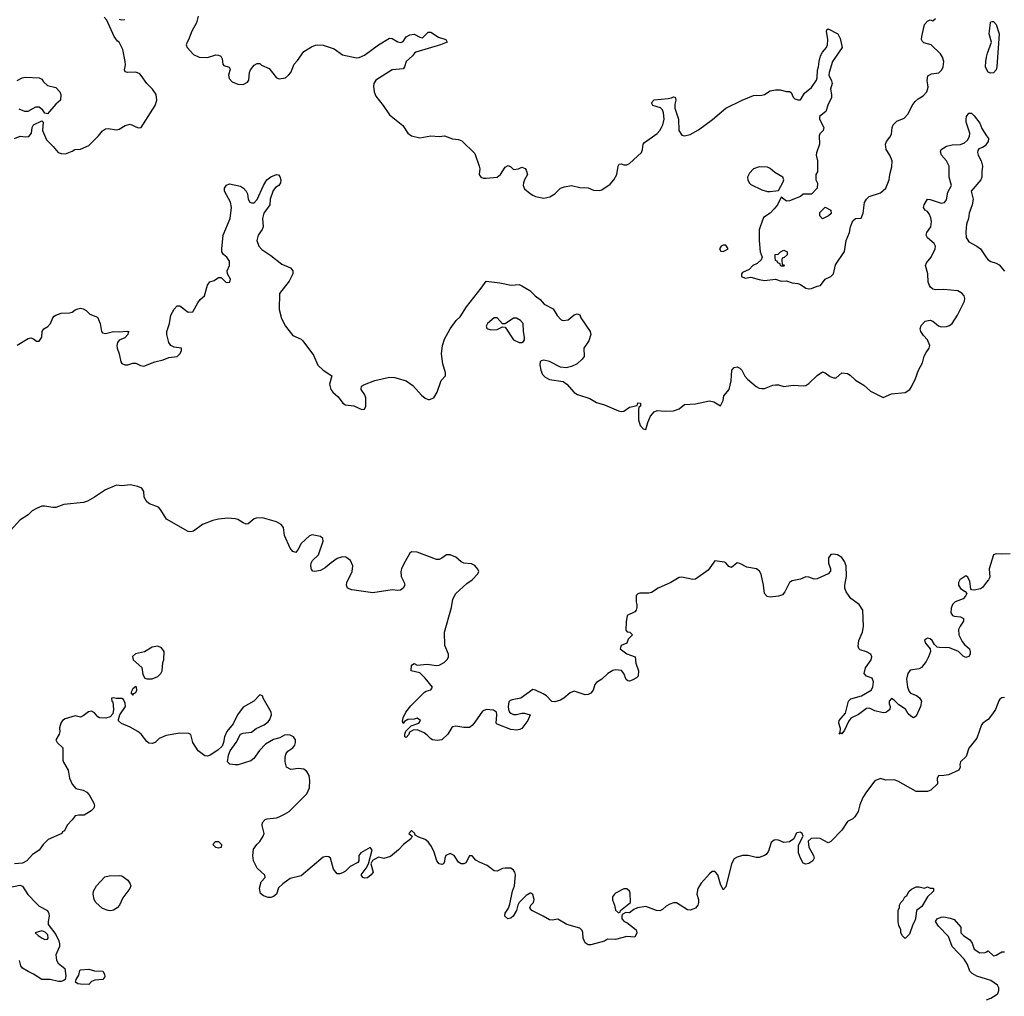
# Model space of a CAD drawing. Header units: inches. Extents: x 2106670 to 2322961, y 36024 to 224899.
# Tile 83 of 256: x 2212989 to 2220128, y 100208 to 107293. Entities that reach past the tile are written whole.
import ezdxf

# ---------------------------------------------------------------- set-up
doc = ezdxf.new("R2010")
doc.units = ezdxf.units.IN
doc.header["$MEASUREMENT"] = 0
doc.layers.add('C2110', color=7, linetype='Continuous')
doc.layers.add('C2120', color=7, linetype='Continuous')

msp = doc.modelspace()

# ---------------------------------------------------------------- linework, layer by layer
at = {"layer": 'C2110', "color": 5}
for points, elevation in [([(2212950, 106431.3), (2212992.9, 106447.1), (2213030, 106442), (2213055.1, 106444.9), (2213074, 106470), (2213079, 106510), (2213088.7, 106530), (2213150, 106558), (2213158, 106550), (2213153.4, 106490), (2213182, 106422), (2213232.5, 106372.5), (2213266.8, 106330), (2213290, 106322), (2213320.4, 106319.6), (2213370, 106338), (2213389.5, 106350.5), (2213430, 106354), (2213490, 106380.7), (2213560.9, 106450), (2213590, 106486.8), (2213610, 106500.7), (2213630, 106504), (2213690, 106494.8), (2213710, 106498.8), (2213753.6, 106526.4), (2213790, 106536), (2213847.5, 106507.5), (2213870, 106510.8), (2213970, 106671.3), (2213982.7, 106710), (2213977.2, 106750), (2213952.7, 106790), (2213909.6, 106829.6), (2213870, 106889), (2213858.9, 106898.9), (2213830, 106913.2), (2213769.3, 106909.3), (2213754, 106914), (2213749.3, 106929.3), (2213755.4, 106964.6), (2213753.7, 106990), (2213736.9, 107076.9), (2213710, 107129), (2213698, 107138), (2213674, 107170), (2213621.2, 107290), (2213601.2, 107310)], 40), ([(2214282, 107318), (2214270.8, 107270), (2214236.3, 107210), (2214213.4, 107146.6), (2214202.8, 107130), (2214196, 107110), (2214202.8, 107090), (2214250, 107039.1), (2214290, 107020.3), (2214350, 107019.3), (2214410, 107037.1), (2214430, 107036.3), (2214447.9, 107027.9), (2214457.3, 107010), (2214462, 106970), (2214470, 106960.7), (2214507.3, 106947.3), (2214514.4, 106934.4), (2214501.7, 106890), (2214507.1, 106867.1), (2214530, 106843.1), (2214570, 106824.4), (2214610, 106822.8), (2214640.2, 106839.8), (2214650, 106854), (2214654, 106910), (2214662, 106930), (2214690, 106962), (2214710, 106974), (2214730, 106974), (2214742, 106962), (2214798.4, 106938.4), (2214850, 106870.8), (2214870, 106864.9), (2214915.3, 106870), (2214939, 106890), (2214954, 106910), (2214979, 106970), (2215004.1, 106995.9), (2215050, 107061), (2215104.1, 107095.9), (2215132.5, 107107.5), (2215150, 107111), (2215190, 107107.7), (2215270, 107082), (2215330, 107037.3), (2215430, 107017.1), (2215450, 107018.4), (2215490, 107035.8), (2215590, 107110.4), (2215670, 107158), (2215690, 107156.3), (2215730, 107133), (2215752.3, 107127.7), (2215770, 107134.8), (2215791.3, 107168.7), (2215816.6, 107183.4), (2215850, 107187.4), (2215890, 107167.2), (2215910, 107162.4), (2215950, 107202.4), (2215970, 107203.1), (2216025.3, 107165.3), (2216078.8, 107150), (2216087.3, 107130), (2216038.8, 107110), (2215862.3, 107057.7), (2215850.3, 107049.7), (2215837.1, 107030), (2215791.8, 106990), (2215779, 106950), (2215770, 106936.9), (2215690, 106929.8), (2215570, 106854.7), (2215557, 106830), (2215555.3, 106810), (2215558.4, 106770), (2215570, 106738.8), (2215624.9, 106670), (2215670, 106602.8), (2215765.8, 106525.8), (2215802.8, 106470), (2215830, 106450.8), (2215890, 106434.8), (2215970, 106450.8), (2216030, 106446), (2216070, 106451), (2216127.7, 106427.7), (2216170, 106422.8), (2216193.7, 106413.7), (2216290, 106322), (2216321, 106230), (2216324.7, 106210), (2216321, 106170), (2216332, 106150), (2216350, 106142.8), (2216370, 106142.8), (2216450, 106150.6), (2216475.1, 106170), (2216510, 106222.8), (2216530, 106234.8), (2216550, 106226), (2216570, 106206), (2216606, 106210), (2216630, 106222), (2216652.7, 106212.7), (2216662, 106202), (2216672, 106170), (2216647.9, 106132.1), (2216642, 106110), (2216640.5, 106090), (2216650, 106066.8), (2216690, 106030.8), (2216710, 106020.7), (2216730, 106011), (2216790, 105998), (2216832.1, 106007.9), (2216868, 106030), (2216909.1, 106070.9), (2216939, 106081), (2216990, 106090.5), (2217050, 106075.5), (2217110, 106073.4), (2217150, 106057.3), (2217190, 106054), (2217210, 106058.8), (2217270, 106100.7), (2217298, 106130), (2217319.5, 106170), (2217329.3, 106230.7), (2217335.3, 106244.7), (2217350, 106246.8), (2217370, 106240.5), (2217390, 106240.5), (2217410, 106250.6), (2217497.2, 106330), (2217505.2, 106350), (2217509, 106390), (2217518.6, 106401.4), (2217610, 106468), (2217631, 106489), (2217643.6, 106510), (2217653, 106530), (2217661.3, 106570), (2217658, 106618), (2217650, 106639), (2217634, 106654), (2217579, 106670), (2217569.3, 106690), (2217589.7, 106710.3), (2217690, 106720.5), (2217714.5, 106725.5), (2217730, 106734), (2217742, 106730), (2217746.8, 106710), (2217740.3, 106679.7), (2217740.3, 106650), (2217764.9, 106570), (2217768.7, 106488.7), (2217790, 106456), (2217810, 106450.7), (2217850, 106460.5), (2217910, 106492.7), (2218011.5, 106568.5), (2218109.7, 106650.3), (2218228, 106710), (2218310, 106742.8), (2218370, 106744.7), (2218390, 106751.3), (2218430, 106776), (2218470, 106784), (2218503.5, 106783.5), (2218548.4, 106771.6), (2218571.6, 106771.6), (2218583.6, 106763.6), (2218598, 106730), (2218610, 106718), (2218630, 106711.3), (2218650, 106712), (2218680.2, 106759.8), (2218730, 106802), (2218767, 106853), (2218771.8, 106870), (2218773.6, 106926.4), (2218782, 106950), (2218786, 106990), (2218796.4, 107030), (2218810, 107058), (2218838, 107090), (2218846.3, 107110), (2218848.2, 107150), (2218838, 107210), (2218840.1, 107219.9), (2218850, 107226.8), (2218920.7, 107190), (2218937.5, 107157.5), (2218953.1, 107090), (2218883.1, 106990), (2218857.6, 106910), (2218855.3, 106890), (2218875.8, 106850), (2218879.5, 106830), (2218868.9, 106790), (2218875.3, 106750), (2218874.1, 106725.9), (2218850, 106680.9), (2218833.6, 106626.4), (2218787.7, 106590), (2218788.5, 106570), (2218820.4, 106510), (2218814.8, 106490), (2218790, 106464), (2218785.3, 106450), (2218787.3, 106390), (2218766, 106326), (2218764.7, 106310), (2218774, 106270), (2218774, 106190), (2218762, 106170), (2218762, 106130), (2218772.7, 106107.3), (2218772, 106070), (2218730, 106028), (2218670, 106028), (2218650.7, 106009.3), (2218570, 105979), (2218550, 105975.3), (2218510, 106006), (2218482.8, 105950), (2218459.9, 105920.1), (2218430.5, 105889.5), (2218383, 105857), (2218358, 105790), (2218351.6, 105768.4), (2218351.3, 105690), (2218358, 105610), (2218371.3, 105570), (2218364.7, 105550), (2218336.3, 105523.7), (2218304.7, 105510), (2218278.8, 105481.2), (2218230, 105458), (2218222, 105450), (2218222, 105430), (2218250, 105418), (2218290, 105426), (2218350, 105407.3), (2218390, 105400.7), (2218470, 105411.3), (2218510, 105396), (2218550, 105398), (2218590, 105384.7), (2218630, 105378), (2218650, 105371.3), (2218690, 105346), (2218710, 105341), (2218730, 105342.8), (2218770, 105361), (2218795.3, 105364.7), (2218829.3, 105410.7), (2218870, 105431), (2218889, 105450), (2218904.8, 105515.2), (2218970, 105612), (2218980.9, 105690), (2219006.6, 105750), (2219014, 105790), (2219030, 105834), (2219048.4, 105851.6), (2219090, 105854), (2219104, 105890), (2219113.6, 105966.4), (2219130, 105992), (2219149.3, 106010.7), (2219230, 106038), (2219268.7, 106070), (2219292.7, 106130), (2219297.2, 106170), (2219313.6, 106226.4), (2219314, 106270), (2219299, 106310), (2219271.8, 106351.8), (2219267, 106390), (2219274.5, 106410), (2219299, 106441), (2219310, 106462.8), (2219314.7, 106510), (2219322.9, 106530), (2219350, 106557.3), (2219402.7, 106577.3), (2219430, 106611), (2219460.7, 106670), (2219481.4, 106698.6), (2219502.3, 106717.7), (2219539.1, 106740.9), (2219566, 106770), (2219576.6, 106803.4), (2219569.4, 106850.6), (2219574, 106886), (2219599, 106901), (2219652.3, 106907.7), (2219674, 106930), (2219684, 106950), (2219689, 106990), (2219680.2, 107020.2), (2219665.2, 107045.2), (2219598, 107110), (2219544.7, 107124.7), (2219534.6, 107134.6), (2219528.7, 107150), (2219529, 107170), (2219550, 107258), (2219570, 107281), (2219590, 107291), (2219610, 107284.7), (2219630, 107302)], 40), ([(2213710, 107296.3), (2213730, 107290.7), (2213750, 107294.8)], 40), ([(2220000, 106934.4), (2219991.8, 106951.8), (2219993.6, 106990), (2220000, 107019.8)], 20), ([(2212970, 106852), (2213006, 106870), (2213030, 106876), (2213130.9, 106870.9), (2213150, 106862), (2213161.1, 106841.1), (2213190, 106815.5), (2213250, 106800.5), (2213279.1, 106770), (2213287.7, 106750), (2213284.7, 106710), (2213250, 106681.2), (2213190, 106608.7), (2213170, 106614), (2213157.6, 106637.6), (2213130, 106659.1), (2213102.2, 106657.8), (2213046.6, 106626.6), (2213026.8, 106626.8), (2212984.8, 106644.8)], 40), ([(2212970, 104930.8), (2213050, 104981), (2213070, 104986), (2213090, 104978), (2213110, 104962), (2213130, 104962), (2213148.7, 104990), (2213152.7, 105030), (2213164.5, 105050), (2213192.1, 105067.9), (2213212, 105088), (2213229.5, 105130.5), (2213238.4, 105141.6), (2213249.7, 105150.3), (2213290, 105163.8), (2213350, 105165.3), (2213370, 105172.2), (2213390, 105188.2), (2213410, 105196.5), (2213430, 105200.3), (2213450, 105196.5), (2213470, 105183.8), (2213496.9, 105156.9), (2213554, 105134), (2213572.2, 105090), (2213582, 105030), (2213590, 105022), (2213610, 105015.8), (2213669.8, 105030.2), (2213710, 105028.4), (2213770, 105034.3), (2213782.8, 105030), (2213776.4, 105023.6), (2213773.4, 105010), (2213750, 104985.1), (2213710, 104967), (2213698.7, 104950), (2213693.1, 104930), (2213694.6, 104910), (2213710.3, 104870), (2213722, 104810), (2213730, 104799.3), (2213750, 104788.5), (2213771.8, 104788.2), (2213810, 104801), (2213830, 104801), (2213865.5, 104785.5), (2213890, 104780.5), (2213968.5, 104811.5), (2214030, 104826.5), (2214070, 104842.6), (2214130, 104848.4), (2214150, 104868), (2214162, 104890), (2214162, 104910), (2214110, 104918.3), (2214085.1, 104930), (2214069.7, 104950), (2214055.5, 105010), (2214055.8, 105030), (2214075.5, 105090), (2214085.3, 105150), (2214110, 105194), (2214130, 105217.3), (2214150, 105217.3), (2214210, 105171), (2214245.2, 105174.8), (2214280.7, 105239.3), (2214298, 105262), (2214329.5, 105290), (2214350, 105366), (2214368.6, 105391.4), (2214398, 105402), (2214430, 105423), (2214450, 105423), (2214485.6, 105385.6), (2214512.9, 105390), (2214516.8, 105410), (2214495.1, 105450), (2214493.5, 105470), (2214509.7, 105510), (2214510, 105541.2), (2214490, 105569.7), (2214466.3, 105590), (2214455.6, 105610), (2214454.2, 105630), (2214464.1, 105730), (2214514.7, 105850), (2214525.1, 105930), (2214518.4, 105970), (2214472.6, 106050), (2214474, 106070), (2214488.1, 106091.9), (2214510, 106101.7), (2214590, 106084), (2214611.2, 106071.2), (2214630.3, 106050), (2214639.5, 106030), (2214646.4, 105990), (2214657.3, 105970), (2214670, 105963.7), (2214690, 105964.2), (2214710, 105987.3), (2214756.9, 106090), (2214780.7, 106130), (2214810, 106153.7), (2214850, 106170.3), (2214866.4, 106166.4), (2214874.4, 106154.4), (2214882.8, 106130), (2214878.8, 106110), (2214866.8, 106090), (2214844.4, 106075.6), (2214826.1, 106053.9), (2214805.5, 105990), (2214803, 105950), (2214758, 105890), (2214750.5, 105850), (2214754, 105790), (2214747.3, 105770), (2214717.3, 105730), (2214707.3, 105690), (2214723, 105650), (2214745.3, 105625.3), (2214810, 105582), (2214890, 105518.4), (2214952.2, 105492.2), (2214970.4, 105470.4), (2214970.4, 105449.6), (2214943.8, 105396.2), (2214873.7, 105306.3), (2214870.8, 105190), (2214886.2, 105126.2), (2214917.3, 105070), (2214970, 105001), (2215030, 104974.8), (2215042.5, 104962.5), (2215118.8, 104858.8), (2215150, 104787.3), (2215190, 104750.6), (2215251, 104710), (2215234.7, 104650), (2215243.6, 104610), (2215259.5, 104590), (2215297.7, 104557.7), (2215331.6, 104511.6), (2215350, 104499.1), (2215410.7, 104490.7), (2215470, 104464.4), (2215490, 104467.4), (2215499.7, 104490), (2215498.5, 104550), (2215492.3, 104572.3), (2215463.7, 104610), (2215466.8, 104633.2), (2215490, 104646.8), (2215564.4, 104675.6), (2215670, 104700.5), (2215710, 104698), (2215790, 104673.4), (2215838.3, 104638.3), (2215902, 104570), (2215930, 104546.4), (2215950, 104538.4), (2215961.2, 104538.8), (2215991.1, 104548.9), (2216016, 104590), (2216045.6, 104674.4), (2216075.3, 104710), (2216075.3, 104730), (2216056, 104796), (2216047.6, 104870), (2216055.1, 104930), (2216070, 104974.8), (2216110, 105051.3), (2216154, 105110), (2216182, 105138), (2216229.6, 105210.4), (2216335.7, 105344.3), (2216370, 105395.5), (2216470, 105384.4), (2216552.3, 105367.7), (2216610, 105371.3), (2216630, 105362.8), (2216688.5, 105328.5), (2216726.8, 105290), (2216763.8, 105263.8), (2216790.8, 105230), (2216856.4, 105196.4), (2216886, 105146), (2216915.5, 105115.5), (2216930, 105110.6), (2216965.6, 105114.4), (2217010, 105151), (2217030, 105158), (2217050, 105152), (2217058, 105130), (2217124.9, 105030), (2217130.5, 105010), (2217116.1, 104963.9), (2217078.8, 104910), (2217080.7, 104850), (2217067.7, 104830), (2217030, 104797), (2216990, 104777), (2216950, 104767.3), (2216910, 104772), (2216830, 104813.6), (2216790, 104822.7), (2216770, 104819), (2216762.8, 104810), (2216759.1, 104790), (2216766.7, 104750), (2216779.9, 104719.9), (2216798.6, 104698.6), (2216830, 104681.6), (2216930, 104668), (2216956.3, 104650), (2217010, 104588), (2217033.5, 104573.5), (2217123.8, 104543.8), (2217170, 104515.8), (2217230, 104499.3), (2217330, 104454.4), (2217350, 104450.4), (2217370, 104453), (2217410, 104481), (2217466, 104494), (2217470, 104514), (2217490, 104512), (2217491, 104490), (2217478, 104482), (2217475.3, 104464.7), (2217475.8, 104390), (2217488.7, 104350), (2217510, 104325.5), (2217530, 104321), (2217543, 104370), (2217563.6, 104416.4), (2217590, 104448.5), (2217610, 104457.6), (2217670, 104452), (2217730, 104456.5), (2217770, 104470.4), (2217810, 104502), (2217890, 104506.5), (2217990, 104528.9), (2218021.1, 104521.1), (2218070, 104491.3), (2218089.4, 104530), (2218094.6, 104565.4), (2218132.3, 104610), (2218147.2, 104672.8), (2218152, 104750), (2218169.7, 104770.3), (2218190, 104774.4), (2218210, 104766), (2218226, 104750), (2218247.1, 104707.1), (2218265.4, 104685.4), (2218330, 104632), (2218350, 104620.3), (2218370, 104617), (2218390, 104617.6), (2218450, 104640.5), (2218470, 104643), (2218490, 104644), (2218530, 104631), (2218597.5, 104642.5), (2218670, 104637.1), (2218690, 104640.4), (2218710, 104653), (2218770, 104710.8), (2218810, 104737.3), (2218830, 104730.6), (2218864.7, 104704.7), (2218890, 104694), (2218910, 104694.8), (2218950, 104731), (2218990, 104725.5), (2219010, 104713.4), (2219050, 104677.3), (2219110, 104642.8), (2219158, 104598), (2219250, 104552), (2219310, 104578.8), (2219410, 104587.3), (2219442, 104610), (2219455.3, 104630), (2219484, 104690), (2219505.2, 104750), (2219535.5, 104804.5), (2219547.5, 104852.5), (2219560.7, 104879.3), (2219584, 104910), (2219589, 104930), (2219572, 104970), (2219541.3, 105001.3), (2219523.7, 105030), (2219518, 105050), (2219524.5, 105075.5), (2219554.9, 105105.1), (2219590, 105112), (2219610, 105104.9), (2219650, 105072.7), (2219670, 105065.3), (2219710, 105066.4), (2219730, 105073.4), (2219751.2, 105088.8), (2219789.4, 105150), (2219839.5, 105250), (2219842, 105270), (2219837, 105290), (2219820.9, 105310), (2219790, 105327), (2219690, 105334.7), (2219630, 105333.3), (2219610, 105337.6), (2219592.2, 105352.2), (2219585.3, 105365.3), (2219576.8, 105390), (2219573.3, 105450), (2219556.8, 105510), (2219564, 105530), (2219596.8, 105570), (2219626.4, 105630), (2219628.6, 105650), (2219619.1, 105670), (2219571.2, 105710), (2219562.2, 105730), (2219566.9, 105750), (2219595, 105790), (2219601, 105830), (2219596.4, 105856.4), (2219584.2, 105884.2), (2219570, 105900.4), (2219554, 105910), (2219542, 105930), (2219547.7, 105950), (2219570, 105990.3), (2219590, 105988.9), (2219670, 105962), (2219694.3, 105965.7), (2219710, 105986), (2219717.5, 106042.5), (2219744.7, 106090), (2219728.2, 106150), (2219728.2, 106230), (2219708.9, 106270), (2219673.1, 106310), (2219664.7, 106335.3), (2219671.2, 106350), (2219710, 106376.1), (2219750, 106385.8), (2219810, 106386.8), (2219840, 106400), (2219861.5, 106418.5), (2219875, 106445), (2219877.1, 106470), (2219851.6, 106550), (2219850.7, 106570), (2219854.8, 106590), (2219870, 106614.9), (2219890, 106614.7), (2219910, 106596), (2219950, 106543.1), (2219964.7, 106504.7), (2220000, 106451.2)], 20), ([(2220000, 106392.3), (2219990, 106377), (2219970, 106364.9), (2219943.3, 106356.7), (2219935.3, 106344.7), (2219933.4, 106330), (2219938.8, 106310), (2219959.4, 106270), (2219970.9, 106230), (2219965.3, 106190), (2219966.1, 106150), (2219957.4, 106130), (2219888.9, 106050), (2219902.4, 105990), (2219894.4, 105950), (2219872.4, 105890), (2219868.4, 105851.6), (2219854.9, 105810), (2219849.2, 105750.8), (2219851.7, 105711.7), (2219870, 105681.3), (2219930, 105650.4), (2219955.5, 105630), (2220000, 105565.2)], 20), ([(2220000, 103213.4), (2219970, 103173.2), (2219955.8, 103164.2), (2219910, 103154), (2219890, 103158), (2219884.7, 103164.7), (2219878.6, 103218.6), (2219864, 103250), (2219850, 103259.3), (2219805.5, 103230), (2219795.5, 103210), (2219794.9, 103190), (2219810, 103166), (2219844.5, 103144.5), (2219856, 103130), (2219847.7, 103110), (2219828.8, 103091.2), (2219770.7, 103070), (2219752.4, 103050), (2219743, 103023), (2219740.4, 102990), (2219752, 102972), (2219765.4, 102965.4), (2219810, 102961.7), (2219832.4, 102950), (2219832.6, 102930), (2219807, 102893), (2219796.8, 102870), (2219798, 102830), (2219821.9, 102781.9), (2219839.5, 102759.5), (2219874.9, 102730), (2219881.7, 102710), (2219879.5, 102690), (2219870, 102672.3), (2219850, 102666), (2219830, 102676.2), (2219796, 102710), (2219730, 102735.8), (2219657.6, 102737.6), (2219641.7, 102741.7), (2219621.4, 102761.4), (2219603.9, 102790), (2219590, 102800.7), (2219570, 102805.8), (2219549.1, 102790.9), (2219556.5, 102770), (2219591, 102730), (2219593.4, 102710), (2219579.5, 102670), (2219562, 102638), (2219527.4, 102592.6), (2219510, 102583.6), (2219446.2, 102573.8), (2219429.1, 102550), (2219419.6, 102510), (2219425, 102450), (2219438.4, 102418.4), (2219447.3, 102407.3), (2219490.4, 102390), (2219513.8, 102373.8), (2219528.8, 102350), (2219520.8, 102310), (2219490, 102240.7), (2219470, 102229.6), (2219450, 102239.7), (2219430, 102258), (2219411.9, 102291.9), (2219363, 102323), (2219330, 102357.6), (2219310, 102369.5), (2219292.7, 102350), (2219292.2, 102330), (2219301.3, 102310), (2219298.4, 102290), (2219283.2, 102276.8), (2219270, 102268.4), (2219250, 102265.7), (2219190, 102279.3), (2219150, 102297.8), (2219130, 102296.1), (2219070, 102252.9), (2219015.1, 102224.9), (2218998.6, 102201.4), (2218970, 102139.3), (2218950, 102113.2), (2218943.6, 102116.4), (2218930, 102109.5), (2218938, 102122), (2218939.6, 102150), (2218928, 102190), (2218931.6, 102210), (2218976.8, 102263.2), (2218998, 102350), (2219014.6, 102365.4), (2219092.5, 102387.5), (2219163.1, 102430), (2219175.7, 102450), (2219179.7, 102490), (2219170, 102517), (2219129, 102530), (2219112.3, 102550), (2219122.4, 102590), (2219162.4, 102650), (2219167.6, 102670), (2219159.6, 102690), (2219130, 102707.6), (2219082.5, 102722.5), (2219072.5, 102732.5), (2219069.3, 102749.3), (2219073.6, 102790), (2219099.7, 102850), (2219107.6, 102890), (2219102, 103010), (2219076, 103050), (2219015.2, 103095.2), (2218981.4, 103141.4), (2218971.5, 103170), (2218971.2, 103190), (2218984.9, 103255.1), (2218980.6, 103330), (2218970, 103362.4), (2218950, 103391.9), (2218918, 103410), (2218890, 103415.4), (2218870, 103414), (2218852.4, 103390), (2218852.2, 103350), (2218867.3, 103310), (2218867.1, 103292.9), (2218850, 103273.2), (2218770, 103237), (2218750, 103234), (2218710, 103249.4), (2218690, 103252.3), (2218650, 103235.1), (2218590, 103222.7), (2218570, 103209.2), (2218537.8, 103142.2), (2218519.1, 103120.9), (2218490, 103111.6), (2218430, 103103.5), (2218409.7, 103109.7), (2218389.8, 103129.8), (2218383.1, 103190), (2218364, 103270), (2218352.5, 103292.5), (2218332, 103310), (2218261.8, 103321.8), (2218210, 103347.3), (2218190, 103351.8), (2218150, 103319.3), (2218130, 103325.2), (2218110, 103354), (2218098.6, 103358.6), (2218030, 103367), (2217979.7, 103300.3), (2217890, 103234), (2217870, 103231.8), (2217790, 103249.4), (2217770, 103246.6), (2217710.5, 103209.5), (2217618.8, 103170), (2217570, 103137.2), (2217550, 103133.2), (2217486.4, 103133.6), (2217471.1, 103128.9), (2217462, 103118), (2217458, 103110), (2217458, 103070), (2217464.7, 103050), (2217464.7, 103030), (2217458, 103010), (2217450, 102998), (2217394, 102970), (2217385.4, 102925.4), (2217383.6, 102863.6), (2217392.7, 102852.7), (2217414, 102850), (2217432, 102830), (2217401, 102799), (2217391, 102770), (2217350, 102752.7), (2217342.4, 102730), (2217390, 102692.4), (2217450.8, 102670), (2217455.3, 102624.7), (2217476.4, 102570), (2217473.4, 102530), (2217461.6, 102518.4), (2217430, 102500.9), (2217410, 102495.1), (2217398, 102498), (2217386, 102506), (2217369.3, 102550), (2217351.9, 102571.9), (2217310, 102576.9), (2217290, 102571.3), (2217254, 102550), (2217210, 102509), (2217170, 102485.2), (2217159.1, 102470), (2217147.7, 102430), (2217130, 102407), (2217110, 102397), (2217090, 102394.5), (2217010, 102420.9), (2216981, 102410), (2216934, 102370), (2216910, 102356.2), (2216870, 102344.5), (2216847.9, 102347.9), (2216808.1, 102388.1), (2216783.3, 102403.3), (2216730, 102429.4), (2216710, 102433.2), (2216622.8, 102370), (2216559.9, 102360.1), (2216545.5, 102354.5), (2216536.4, 102343.6), (2216530.3, 102310), (2216533.1, 102290), (2216541.3, 102270), (2216550, 102262.6), (2216570, 102253.6), (2216590, 102253.4), (2216630, 102262.6), (2216650, 102262.4), (2216691.3, 102250), (2216673.4, 102210), (2216630.7, 102150), (2216615.9, 102144.1), (2216590, 102139.6), (2216550, 102142.7), (2216450, 102182.9), (2216444.2, 102190), (2216449.6, 102249.6), (2216445.2, 102270), (2216424.8, 102284.8), (2216370, 102289.5), (2216343.6, 102276.4), (2216290, 102196), (2216270, 102173.2), (2216250, 102159), (2216210, 102157.2), (2216150, 102169), (2216130, 102164), (2216121.4, 102158.6), (2216094, 102110), (2216050, 102068.3), (2216015.4, 102064.6), (2215982, 102070), (2215970, 102075.1), (2215943.8, 102103.8), (2215920.6, 102120.6), (2215870, 102140.7), (2215842, 102138), (2215815.3, 102124.7), (2215810, 102108), (2215790, 102085.2), (2215782, 102090), (2215782, 102110), (2215788.9, 102131.1), (2215828, 102170), (2215882, 102190), (2215894.5, 102210), (2215870, 102225.2), (2215850, 102219.3), (2215803.5, 102216.5), (2215778, 102202), (2215770, 102188), (2215765.2, 102205.2), (2215769.1, 102229.1), (2215789.5, 102270), (2215825.4, 102314.6), (2215925.1, 102414.9), (2215937.2, 102422.8), (2215969.3, 102430.7), (2215981.2, 102450), (2215930, 102515.1), (2215890, 102554), (2215828, 102570), (2215828.7, 102610), (2215850, 102622), (2215871, 102611), (2215942.7, 102617.3), (2216010, 102607.6), (2216030, 102610.3), (2216067.3, 102630), (2216090, 102653), (2216099.1, 102670), (2216098.9, 102690), (2216072.5, 102752.5), (2216069.7, 102849.7), (2216120.5, 103030), (2216129.6, 103090), (2216152, 103130), (2216230, 103202.4), (2216269.2, 103230), (2216310, 103272), (2216317.2, 103290), (2216310, 103308), (2216290, 103334), (2216265.6, 103345.6), (2216210, 103351.6), (2216190, 103359.7), (2216150, 103393.7), (2216110, 103410.8), (2216082.8, 103410), (2216050, 103386), (2216030, 103378), (2216010, 103376.3), (2215870, 103429.6), (2215830, 103432), (2215817.5, 103422.5), (2215773.6, 103346.4), (2215757.8, 103310), (2215752.6, 103290), (2215753.6, 103253.6), (2215776.4, 103210), (2215780.4, 103190), (2215770.4, 103170), (2215750, 103154), (2215730, 103151.6), (2215690, 103158), (2215550, 103134.3), (2215396.6, 103156.6), (2215365.2, 103170), (2215357.2, 103190), (2215360.9, 103210), (2215399.5, 103290), (2215403.6, 103330), (2215387, 103370), (2215354, 103394), (2215330, 103396.3), (2215290, 103385.1), (2215246.1, 103353.9), (2215203.9, 103316.1), (2215170, 103298), (2215129, 103289), (2215113.2, 103293.2), (2215104.5, 103304.5), (2215099.5, 103330), (2215101.6, 103350), (2215112, 103370), (2215155.1, 103410), (2215189.6, 103510), (2215186.6, 103530), (2215170, 103542.9), (2215110, 103557), (2215090, 103549.3), (2215030, 103493.2), (2215008.1, 103451.9), (2214990, 103428.7), (2214970, 103434), (2214950, 103459.3), (2214908.2, 103550), (2214902, 103610), (2214884.5, 103630), (2214850, 103651), (2214750, 103678.5), (2214703, 103677), (2214689.1, 103670.9), (2214645.2, 103634.8), (2214630, 103634.5), (2214610, 103642), (2214570, 103667.6), (2214550, 103673), (2214497.1, 103677.1), (2214430, 103668.7), (2214390, 103659.3), (2214314, 103630), (2214250, 103581.6), (2214230, 103576.9), (2214210, 103580.5), (2214053.3, 103670), (2214010, 103740.7), (2213995.9, 103755.9), (2213930, 103780.5), (2213910, 103795.6), (2213891.1, 103830), (2213888.3, 103870), (2213873.9, 103893.9), (2213845.8, 103905.8), (2213790, 103917.6), (2213730, 103910.8), (2213690, 103916), (2213610, 103883.5), (2213531.2, 103828.8), (2213480.1, 103799.9), (2213450.6, 103789.4), (2213310, 103776.2), (2213250, 103754.9), (2213230, 103754), (2213170, 103764.3), (2213150, 103762.8), (2213115.2, 103750), (2213079.3, 103730), (2213050, 103701.1), (2212990, 103661.5), (2212923.6, 103590)], 20), ([(2220000, 102209.3), (2219971.3, 102190), (2219962.5, 102177.5), (2219930, 102082), (2219870.6, 102009.4), (2219852.5, 101947.5), (2219810.8, 101910), (2219805.5, 101890), (2219807.3, 101870), (2219798.8, 101850), (2219724.5, 101815.5), (2219690, 101809), (2219650, 101808.7), (2219640.7, 101790), (2219644.7, 101750), (2219596.4, 101703.6), (2219570, 101694.5), (2219490, 101694), (2219355.3, 101770), (2219330, 101779.3), (2219270, 101777.2), (2219230, 101789.2), (2219190, 101772.7), (2219128.3, 101691.7), (2219102.8, 101650), (2219081.4, 101598.6), (2219067.7, 101550), (2219044.9, 101510), (2219030, 101495.1), (2218990, 101477.2), (2218950, 101414.5), (2218870, 101332.3), (2218850, 101320.7), (2218792.3, 101352.3), (2218763.8, 101356.2), (2218726.8, 101353.2), (2218706, 101334), (2218710.8, 101290), (2218744, 101230), (2218750.5, 101210), (2218739.1, 101190), (2218710, 101172.3), (2218690, 101166), (2218670, 101175.3), (2218649.6, 101209.6), (2218635.1, 101250), (2218635.3, 101304.7), (2218668.7, 101370), (2218662, 101390), (2218655.5, 101395.5), (2218650, 101399), (2218624.5, 101395.5), (2218618, 101390), (2218602, 101350), (2218570, 101328.7), (2218530, 101324), (2218490, 101342), (2218470, 101344), (2218459.8, 101340.2), (2218436.9, 101323.1), (2218418, 101262), (2218402, 101238), (2218390, 101228.7), (2218350, 101215.3), (2218330, 101215.3), (2218270, 101229), (2218230, 101229), (2218190, 101218), (2218170, 101206), (2218150, 101168.7), (2218110, 101002), (2218090, 100982), (2218070, 101022), (2218050, 101089), (2218035.1, 101110), (2218030, 101114), (2218010, 101114), (2217990, 101098), (2217930, 101029.2), (2217905.5, 100990), (2217899.1, 100950), (2217910.7, 100910), (2217910.6, 100890), (2217905.5, 100870), (2217890, 100847.6), (2217850, 100833.6), (2217830, 100836.9), (2217750, 100886.6), (2217730, 100886.6), (2217702.4, 100877.6), (2217677.3, 100862.7), (2217650, 100838), (2217630, 100829.2), (2217606, 100830), (2217530, 100859.5), (2217469, 100851), (2217442, 100838), (2217410, 100814), (2217384.7, 100815.3), (2217358, 100802), (2217354, 100790), (2217354, 100770), (2217371.6, 100751.6), (2217390, 100744.7), (2217458, 100690), (2217464.7, 100670), (2217450, 100638), (2217390, 100641.2), (2217310, 100620.9), (2217250, 100622), (2217230, 100609), (2217130, 100582), (2217110, 100582), (2217090, 100595.3), (2217074.5, 100630), (2217071.5, 100671.5), (2217066.2, 100686.2), (2217050, 100702), (2216955.3, 100730), (2216890, 100768), (2216850, 100761.2), (2216830, 100762.7), (2216785.2, 100790), (2216702, 100830), (2216688, 100850), (2216695.3, 100870), (2216713.2, 100890), (2216719.3, 100910), (2216710, 100948), (2216696, 100956), (2216690, 100957.2), (2216661.1, 100938.9), (2216611.3, 100890), (2216601, 100870), (2216590.8, 100830), (2216566.8, 100790), (2216550, 100776), (2216528.7, 100770), (2216507, 100790), (2216510, 100811.3), (2216532.3, 100847.7), (2216543.3, 100876.7), (2216562.7, 100970), (2216576, 101010), (2216583.7, 101090), (2216579.3, 101110), (2216570, 101124), (2216550, 101137.2), (2216510, 101139), (2216490, 101135.3), (2216450, 101115.3), (2216430, 101118), (2216378.4, 101158.4), (2216322, 101182), (2216297.2, 101197.2), (2216270, 101228), (2216250, 101228), (2216222.8, 101177.2), (2216210, 101169), (2216190, 101169), (2216170, 101182), (2216139, 101230), (2216110, 101243.7), (2216078.8, 101230), (2216070.7, 101210), (2216070, 101186), (2216062, 101170), (2216050, 101164), (2216029.2, 101169.2), (2216014, 101190), (2215994.9, 101254.9), (2215974.5, 101294.5), (2215950, 101329), (2215930, 101345.2), (2215882, 101362), (2215856.4, 101376.4), (2215854, 101390), (2215830, 101412.3), (2215811.3, 101390), (2215834, 101370), (2215824.7, 101350), (2215770.6, 101309.4), (2215736, 101270), (2215677.5, 101222.5), (2215630, 101208.7), (2215590, 101217), (2215546.4, 101193.6), (2215536, 101170), (2215551, 101110), (2215538, 101090), (2215510, 101068.7), (2215490, 101065.2), (2215478, 101070), (2215465.2, 101090), (2215502, 101138), (2215518, 101170), (2215545.2, 101270), (2215530, 101289), (2215462.4, 101250), (2215448.7, 101230), (2215447.7, 101190), (2215440.5, 101179.5), (2215386, 101150), (2215350, 101117.2), (2215330, 101105.2), (2215310, 101097.2), (2215290, 101097.2), (2215264.5, 101130), (2215242.7, 101210), (2215230, 101219.5), (2215210, 101223.6), (2215190, 101218.7), (2215030, 101081.2), (2214950, 101062.7), (2214896.4, 101023.6), (2214865.5, 100994.5), (2214850.4, 100950), (2214830, 100931.6), (2214810, 100924.2), (2214790, 100925.1), (2214756.9, 100936.9), (2214734.2, 100954.2), (2214727.2, 100992.8), (2214740.1, 101039.9), (2214768, 101070), (2214767.3, 101087.3), (2214710, 101138), (2214685.2, 101190), (2214679, 101230), (2214684.7, 101275.3), (2214708.7, 101310), (2214730, 101331.3), (2214754, 101370), (2214761.2, 101390), (2214746.3, 101446.3), (2214749.4, 101470), (2214769.7, 101490.3), (2214783, 101497), (2214850, 101503.8), (2214870, 101510.3), (2214910, 101528.7), (2214941.6, 101550), (2215070, 101676.3), (2215090, 101721), (2215093.1, 101773.1), (2215087.6, 101810), (2215070, 101839.3), (2215050, 101855.1), (2215010, 101860.9), (2214953.6, 101853.6), (2214924, 101870), (2214914, 101910), (2214914.6, 101945.4), (2214922, 101970), (2214933.6, 101986.4), (2214970, 102011.3), (2214984, 102030), (2214989.2, 102050), (2214989, 102070), (2214974, 102090), (2214950, 102102.7), (2214930, 102106), (2214910, 102102.7), (2214875.5, 102084.5), (2214828.6, 102071.4), (2214770, 102037), (2214727.7, 101992.3), (2214685.8, 101934.2), (2214663.9, 101916.1), (2214571.7, 101888.3), (2214550, 101886.6), (2214513.6, 101893.6), (2214496, 101910), (2214503, 101957), (2214515.1, 101990), (2214558.4, 102050), (2214589, 102110), (2214610, 102118), (2214670, 102124.9), (2214704, 102150), (2214761.1, 102178.9), (2214790, 102200.5), (2214802.8, 102217.2), (2214813.6, 102250), (2214811.6, 102270), (2214754, 102370), (2214748.4, 102388.4), (2214730, 102395.3), (2214686, 102350), (2214610, 102306.6), (2214568.2, 102250), (2214535.6, 102184.4), (2214490, 102129), (2214473, 102090), (2214466.7, 102050), (2214456.9, 102023.1), (2214425.9, 101994.1), (2214370, 101957.6), (2214350, 101949.6), (2214330, 101953.3), (2214282, 101990), (2214243.7, 102050), (2214230, 102108), (2214216, 102116), (2214150, 102117.6), (2214050, 102099.7), (2214000.3, 102079.7), (2213970, 102049.2), (2213950, 102041.2), (2213925.4, 102045.4), (2213910, 102057.2), (2213869.3, 102110), (2213846, 102130), (2213790, 102162), (2213726.8, 102186.8), (2213706.3, 102206.3), (2213704.7, 102215.3), (2213714, 102250), (2213755.3, 102310), (2213754.6, 102334.6), (2213740.4, 102360.4), (2213730, 102368), (2213688.7, 102368.7), (2213670, 102374), (2213654, 102370), (2213658, 102350), (2213664, 102344), (2213668.8, 102290), (2213663.4, 102256.6), (2213644.7, 102235.3), (2213613.5, 102226.5), (2213568, 102228), (2213554.7, 102234.7), (2213530, 102265.2), (2213510, 102277.2), (2213488.1, 102271.9), (2213450, 102242), (2213430, 102234), (2213390, 102242.7), (2213318.5, 102221.5), (2213298, 102210), (2213286, 102190), (2213276.9, 102156.9), (2213278.8, 102130), (2213274.8, 102110), (2213251.3, 102070), (2213261, 102050), (2213300.7, 102010), (2213301.8, 101921.8), (2213306.5, 101906.5), (2213339.5, 101850), (2213350.4, 101790), (2213370, 101746.8), (2213395.5, 101715.5), (2213450, 101703.8), (2213474.9, 101690), (2213492.4, 101670), (2213527.3, 101610), (2213530.6, 101590), (2213526.8, 101573.2), (2213507.1, 101552.9), (2213456.8, 101523.2), (2213416.9, 101523.1), (2213390, 101518), (2213370, 101488), (2213332, 101450), (2213314, 101410), (2213298, 101402), (2213294, 101390), (2213194.4, 101345.6), (2213158, 101310), (2213131.1, 101268.9), (2213082.8, 101237.2), (2213041, 101190), (2213010, 101175.1), (2212950.8, 101169.2)], 40), ([(2212910, 100998.8), (2212990, 101015.5), (2213010, 101007.3), (2213047.8, 100947.8), (2213110, 100880.5), (2213130, 100863), (2213190.7, 100830), (2213200.5, 100810), (2213202, 100790), (2213194.8, 100750), (2213196, 100730), (2213250, 100658), (2213273.4, 100610), (2213278, 100590), (2213278, 100570), (2213250.8, 100510), (2213254.8, 100470), (2213267.7, 100447.7), (2213314.9, 100410), (2213322.4, 100357.6), (2213317.3, 100330), (2213310, 100322.7), (2213290, 100317), (2213270, 100317), (2213210, 100329.4), (2213149.6, 100329.6), (2213090, 100369.5), (2213050, 100387.3), (2213010, 100412), (2212998, 100430), (2212987.5, 100467.5)], 40), ([(2220000, 100332), (2219930, 100355.3), (2219894.6, 100374.6), (2219878, 100390), (2219860.2, 100440.2), (2219838, 100478), (2219749.1, 100569.1), (2219723.1, 100643.1), (2219650, 100718), (2219628, 100750), (2219642, 100770), (2219670, 100782.8), (2219690, 100784), (2219736.3, 100776.3), (2219765.4, 100765.4), (2219812, 100710), (2219812, 100670), (2219832, 100650), (2219878, 100618), (2219894.4, 100594.4), (2219910.7, 100550.7), (2219950, 100524), (2219990, 100526), (2220000, 100532)], 40)]:
    msp.add_lwpolyline(points, dxfattribs=dict(at, elevation=elevation))
for points, elevation in [([(2218350, 106224.5), (2218308.8, 106211.2), (2218279.9, 106180.1), (2218265.5, 106150), (2218268, 106130), (2218277.3, 106110), (2218290, 106097.3), (2218370, 106058.8), (2218410, 106046), (2218430, 106046.8), (2218490, 106054), (2218524, 106116), (2218528.7, 106130), (2218522, 106150), (2218463.3, 106183.3), (2218430, 106213.2), (2218410, 106224)], 40), ([(2218810, 105848.7), (2218789.3, 105869.3), (2218790, 105894), (2218830, 105932), (2218871.1, 105911.1), (2218872.7, 105887.3), (2218854, 105870)], 40), ([(2218110, 105658), (2218090, 105658), (2218074, 105650), (2218062, 105630), (2218072.7, 105612.7), (2218090, 105612), (2218110, 105622), (2218126, 105630)], 40), ([(2218510, 105506), (2218506, 105510), (2218502, 105522), (2218486, 105530), (2218482, 105542), (2218470, 105546), (2218466, 105570), (2218466, 105590), (2218487.3, 105592.7), (2218506, 105610), (2218530, 105622), (2218554, 105610), (2218552.7, 105587.3), (2218532.7, 105567.3), (2218518, 105562), (2218514, 105550), (2218518, 105518), (2218530, 105514), (2218534, 105510), (2218530, 105506)], 40), ([(2216450, 105129), (2216430, 105129), (2216381, 105090), (2216371, 105070), (2216376, 105056), (2216382, 105050), (2216403.8, 105043.8), (2216450, 105044.9), (2216490, 105066), (2216510, 105062), (2216570, 104971), (2216610, 104951), (2216630, 104951.3), (2216642, 104958), (2216648.7, 104970), (2216648.7, 104990), (2216641.2, 105030), (2216639.3, 105090), (2216621.2, 105110), (2216590, 105126.6), (2216570, 105126.6), (2216510, 105086), (2216490, 105086)], 20), ([(2213990, 102749), (2213950, 102741.2), (2213893, 102707), (2213827.7, 102692.3), (2213807.3, 102672.7), (2213811, 102650), (2213873.2, 102593.2), (2213882.5, 102542.5), (2213895.3, 102515.3), (2213910.7, 102510.7), (2213950, 102510.7), (2213990, 102527.7), (2214012.3, 102550), (2214020.9, 102570), (2214026.6, 102630), (2214032.7, 102650), (2214035.3, 102710), (2214017.2, 102737.2)], 40), ([(2213830, 102455.3), (2213810, 102438), (2213794, 102410), (2213810, 102394), (2213815.3, 102404.7), (2213830, 102412), (2213837.2, 102430), (2213835.3, 102450)], 40), ([(2214430, 101284), (2214410, 101289), (2214389, 101310), (2214409.3, 101330.7), (2214430, 101331), (2214452, 101310), (2214450, 101288)], 40), ([(2213650, 100828.1), (2213629.9, 100829.9), (2213590, 100846.6), (2213541.3, 100890), (2213528.4, 100910), (2213522.4, 100950), (2213525.1, 100970), (2213546.6, 101010), (2213605.7, 101074.3), (2213638, 101082), (2213710, 101085.7), (2213730, 101082), (2213773.4, 101050), (2213788.5, 101030), (2213794.9, 101010), (2213786.4, 100990), (2213736.4, 100923.6), (2213711.6, 100870), (2213696, 100850), (2213670, 100832.2)], 40), ([(2217370, 100988.2), (2217310, 100956.3), (2217300.5, 100950), (2217288.2, 100930), (2217288.2, 100908.2), (2217302.8, 100870), (2217310, 100834), (2217330, 100814), (2217342, 100818), (2217346, 100830), (2217418.4, 100890), (2217415.7, 100955.7), (2217410, 100971.3), (2217390, 100988)], 40), ([(2219590, 100994), (2219610, 100994), (2219614, 100990), (2219614, 100970), (2219570.6, 100929.4), (2219530, 100859), (2219492, 100830), (2219484.7, 100770), (2219478, 100750), (2219464.7, 100730), (2219439.8, 100660.2), (2219410, 100628), (2219390, 100646), (2219378, 100670), (2219378, 100690), (2219363.1, 100723.1), (2219358, 100750), (2219358, 100830), (2219367.3, 100852.7), (2219368, 100870), (2219378, 100890), (2219395.3, 100904.7), (2219408, 100930), (2219420.4, 100939.6), (2219438, 100970), (2219454.6, 100985.4), (2219490, 101002), (2219510, 101002), (2219550, 100992), (2219570, 101002)], 40), ([(2213150, 100684), (2213102, 100670), (2213122, 100650), (2213152, 100630), (2213170, 100621), (2213190, 100622), (2213195.3, 100630), (2213193.2, 100653.2), (2213173.6, 100673.6)], 40), ([(2213490, 100295.3), (2213430, 100296), (2213410, 100299.3), (2213394, 100310), (2213399.3, 100330), (2213417.2, 100362.8), (2213424.2, 100395.8), (2213430, 100400.7), (2213490, 100404.9), (2213530, 100393.7), (2213590.8, 100390), (2213604.7, 100370), (2213606, 100350), (2213590.8, 100330), (2213533.4, 100326.6), (2213510, 100315.3)], 40)]:
    msp.add_lwpolyline(points, close=True, dxfattribs=dict(at, elevation=elevation))
at = {"layer": 'C2120', "color": 5}
for points, elevation in [([(2220000, 107019.8), (2220006.5, 107050), (2220036.2, 107130), (2220019.5, 107190), (2220019.6, 107210), (2220027.3, 107272.7), (2220030, 107278), (2220041.2, 107278.8), (2220050, 107278.8), (2220070, 107258.8), (2220090.2, 107190), (2220074.6, 106950), (2220070, 106929.4), (2220050, 106908), (2220030, 106904.7), (2220010, 106913.3), (2220000, 106934.4)], 20), ([(2220000, 106451.2), (2220014, 106430), (2220011.6, 106410), (2220000, 106392.3)], 20), ([(2220000, 105565.2), (2220010, 105550.7), (2220030, 105539.1), (2220070, 105527.7), (2220090, 105513.4), (2220128.8, 105468.8)], 20), ([(2220170, 103418.4), (2220110, 103415), (2220070, 103419.2), (2220050.2, 103409.8), (2220019.2, 103310), (2220022.4, 103250), (2220012.4, 103230), (2220000, 103213.4)], 20), ([(2220130, 102376), (2220110, 102372.7), (2220096.8, 102363.2), (2220088.3, 102351.7), (2220064.9, 102290), (2220043.2, 102256.8), (2220010, 102216), (2220000, 102209.3)], 40), ([(2220000, 100532), (2220010, 100538), (2220050, 100501), (2220070, 100506.8), (2220110, 100531), (2220130, 100530.8)], 40), ([(2220000, 100182.8), (2220030, 100194.8), (2220070, 100218), (2220082, 100230), (2220088.7, 100250), (2220088, 100270), (2220078, 100290), (2220030, 100322), (2220000, 100332)], 40)]:
    msp.add_lwpolyline(points, dxfattribs=dict(at, elevation=elevation))

doc.saveas('drawing.dxf')
